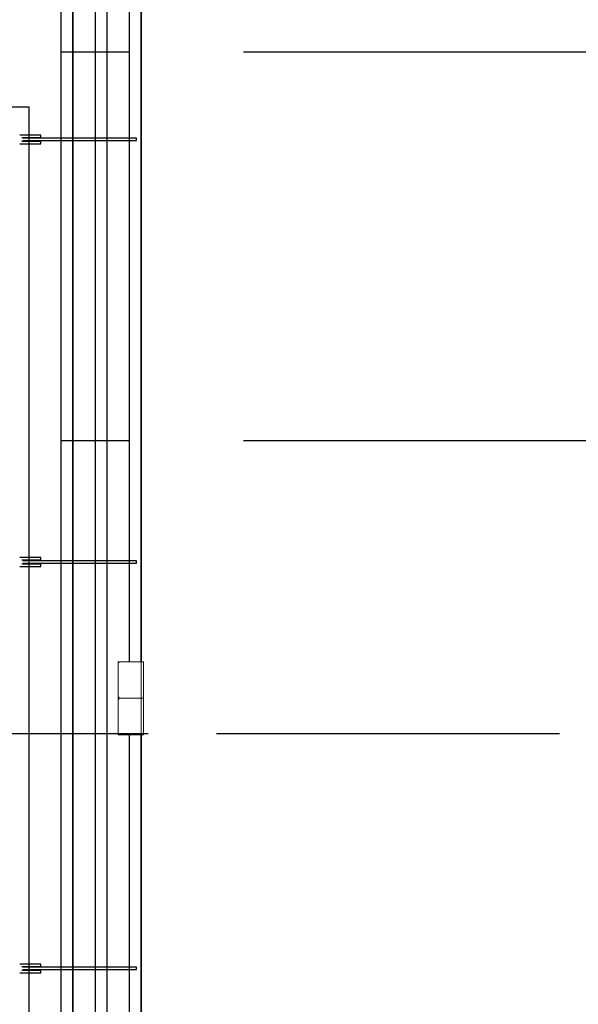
# Model space of a CAD drawing. Header units: millimetres. Extents: x -285236 to 84130, y -470 to 79511.
# Tile 119 of 192: x 10028 to 11250, y 33509 to 35663. Entities that reach past the tile are written whole.
import ezdxf

# ---------------------------------------------------------------- set-up
doc = ezdxf.new("R2010")
doc.units = ezdxf.units.MM
doc.linetypes.add('NLRS_stramien', pattern=[1650, 1000, -250, 150, -250])
doc.linetypes.add('SW_doorsnedelijn', pattern=[1950, 750, -150, 0, -150, 750, -150])
doc.layers.add('XREF', color=254, linetype='Continuous')

msp = doc.modelspace()

# ---------------------------------------------------------------- linework, layer by layer
at = {"layer": 'XREF'}
for p, q in [((10268.3725, 34258.5919), (10268.3725, 37158.5919)), ((10268.4591, 34258.5919), (10268.4591, 37158.5919)), ((10293.243, 37158.5919), (10293.243, 34258.5919)), ((10293.5952, 37158.5919), (10293.5952, 34258.5919))]:
    msp.add_line(p, q, dxfattribs=at)
at = {"layer": 'XREF', "linetype": 'NLRS_stramien'}
for p, q in [((-47232.6128, 35592.6047), (64223.889, 35592.6047)), ((-47232.6128, 34742.6047), (64223.889, 34742.6047))]:
    msp.add_line(p, q, dxfattribs=at)
at = {"layer": 'XREF', "lineweight": 9}
for p, q in [((10293.5952, 34258.5919), (10243.5952, 34258.5919)), ((10243.5952, 34258.5919), (10243.5952, 34178.5919)), ((10245.5952, 34256.5919), (10243.5952, 34256.5919)), ((10293.5952, 34178.5919), (10293.5952, 34258.5919)), ((10293.5952, 34258.5919), (10298.5952, 34258.5919)), ((10298.5952, 34258.5919), (10298.5952, 34178.5919)), ((10243.5952, 34180.5919), (10245.5952, 34180.5919)), ((10293.5952, 34178.5919), (10243.5952, 34178.5919)), ((10243.5952, 34178.5919), (10243.5952, 34098.5919)), ((10243.5952, 34178.5919), (10293.5952, 34178.5919)), ((10245.5952, 34176.5919), (10243.5952, 34176.5919)), ((10293.5952, 34098.5919), (10293.5952, 34178.5919)), ((10293.5952, 34178.5919), (10298.5952, 34178.5919)), ((10298.5952, 34178.5919), (10293.5952, 34178.5919)), ((10298.5952, 34178.5919), (10298.5952, 34098.5919)), ((10243.5952, 34100.5919), (10245.5952, 34100.5919)), ((10243.5952, 34098.5919), (10293.5952, 34098.5919)), ((10298.5952, 34098.5919), (10293.5952, 34098.5919))]:
    msp.add_line(p, q, dxfattribs=at)
at = {"layer": 'XREF', "linetype": 'SW_doorsnedelijn'}
msp.add_line((-46094.3198, 34101.3562), (59551.6259, 34101.3562), dxfattribs=at)
at = {"layer": 'XREF', "flags": 128}
for points in [[(10143.4909, 40622.6047), (10143.4909, 32616.5019), (10118.3559, 32616.5019), (10118.3559, 40622.6047)], [(10218.367, 40622.6047), (10218.367, 32616.5019), (10193.4965, 32616.5019), (10193.4965, 40622.6047)], [(10032.8967, 35405.4426), (10073.9065, 35405.4426), (10073.9065, 35410.4696), (10027.8696, 35410.4696)], [(10027.8696, 35391.4199), (10073.9065, 35391.4199), (10073.9065, 35396.4469), (10032.8967, 35396.4469)], [(10034.4841, 35398.5636), (10283.7182, 35398.5636), (10283.7182, 35403.5906), (10034.4841, 35403.5906)], [(10032.8967, 34481.1342), (10073.9065, 34481.1342), (10073.9065, 34486.1612), (10027.8696, 34486.1612)], [(10027.8696, 34467.1115), (10073.9065, 34467.1115), (10073.9065, 34472.1385), (10032.8967, 34472.1385)], [(10034.4841, 34474.2551), (10283.7182, 34474.2551), (10283.7182, 34479.2822), (10034.4841, 34479.2822)], [(10293.243, 34098.5919), (10293.243, 32616.5019), (10268.3725, 32616.5019), (10268.3725, 34098.5919)], [(10293.5952, 34098.5919), (10293.5952, 32616.0574), (10268.4591, 32616.0574), (10268.4591, 34098.5919)], [(10032.8967, 33591.8561), (10073.9065, 33591.8561), (10073.9065, 33596.8831), (10027.8696, 33596.8831)], [(10027.8696, 33577.8334), (10073.9065, 33577.8334), (10073.9065, 33582.8604), (10032.8967, 33582.8604)], [(10034.4841, 33584.977), (10283.7182, 33584.977), (10283.7182, 33590.004), (10034.4841, 33590.004)]]:
    msp.add_lwpolyline(points, dxfattribs=at)
for points in [[(10143.8371, 32616.0574), (10118.4364, 32616.0574), (10118.4364, 40622.6047), (10143.8371, 40622.6047)], [(10218.7162, 40622.6047), (10218.7162, 32616.0574), (10193.5801, 32616.0574), (10193.5801, 40622.6047)], [(10047.8696, 35472.6047), (10047.8696, 32622.6047), (9197.8696, 32622.6047), (9197.8696, 33442.6047), (9897.8696, 33442.6047), (9897.8696, 35252.6047), (9197.8696, 35252.6047), (9197.8696, 35472.6047)]]:
    msp.add_lwpolyline(points, close=True, dxfattribs=at)

doc.saveas('drawing.dxf')
